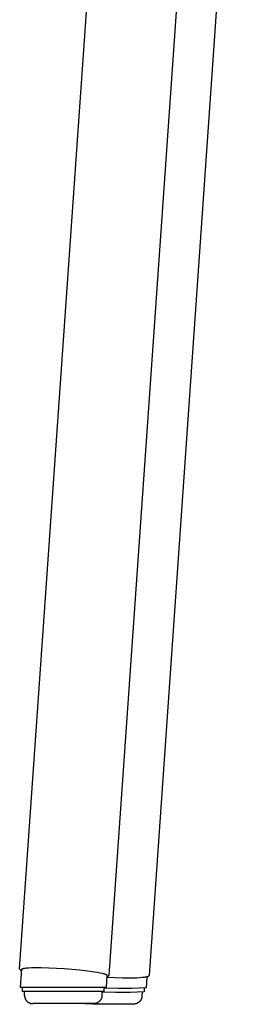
# Model space of a CAD drawing. Header units: millimetres. Extents: x 5000 to 6329, y 0 to 1857.
# Tile 3 of 9: x 5047 to 5101, y 1057 to 1298. Entities that reach past the tile are written whole.
import ezdxf

# ---------------------------------------------------------------- set-up
doc = ezdxf.new("R2010")
doc.units = ezdxf.units.MM
doc.layers.add('Make2D$Sichtbar$Kurven', color=7, linetype='Continuous', true_color=0x000000)

msp = doc.modelspace()

# ---------------------------------------------------------------- linework, layer by layer
at = {"layer": 'Make2D$Sichtbar$Kurven', "color": 18, "lineweight": -3, "true_color": 0x000000}
for p, q in [((5047.05, 1065.16), (5071.26, 1411.83)), ((5091.71, 1388.86), (5069, 1063.63)), ((5100.55, 1374.15), (5078.87, 1063.61)), ((5047.05, 1065.16), (5047.06, 1065.14)), ((5047.06, 1065.14), (5047.07, 1065.12)), ((5047.07, 1065.12), (5047.08, 1065.11)), ((5047.08, 1065.11), (5047.1, 1065.09)), ((5047.1, 1065.09), (5047.11, 1065.07)), ((5047.11, 1065.07), (5047.12, 1065.06)), ((5047.12, 1065.06), (5047.13, 1065.04)), ((5047.13, 1065.04), (5047.15, 1065.03)), ((5047.15, 1065.03), (5047.16, 1065.01)), ((5047.16, 1065.01), (5047.18, 1065)), ((5047.18, 1065), (5047.19, 1064.98)), ((5047.19, 1064.98), (5047.21, 1064.97)), ((5047.21, 1064.97), (5047.22, 1064.96)), ((5047.22, 1064.96), (5047.24, 1064.95)), ((5047.24, 1060.69), (5047.55, 1065.13)), ((5047.24, 1064.95), (5047.26, 1064.93)), ((5047.26, 1064.93), (5047.28, 1064.92)), ((5047.28, 1064.92), (5047.29, 1064.91)), ((5047.29, 1064.91), (5047.31, 1064.9)), ((5047.31, 1064.9), (5047.33, 1064.89)), ((5047.33, 1064.89), (5047.35, 1064.89)), ((5047.35, 1064.89), (5047.37, 1064.88)), ((5047.37, 1064.88), (5047.39, 1064.87)), ((5047.39, 1064.87), (5047.41, 1064.86)), ((5047.41, 1064.86), (5047.43, 1064.86)), ((5047.43, 1064.86), (5047.45, 1064.85)), ((5047.45, 1064.85), (5047.47, 1064.85)), ((5047.47, 1064.85), (5047.49, 1064.85)), ((5047.49, 1064.85), (5047.51, 1064.84)), ((5047.51, 1064.84), (5047.53, 1064.84)), ((5047.55, 1065.14), (5047.55, 1065.15)), ((5047.55, 1065.15), (5047.56, 1065.15)), ((5047.55, 1065.13), (5047.55, 1065.14)), ((5047.55, 1065.14), (5047.55, 1065.14)), ((5047.55, 1065.13), (5047.55, 1065.13)), ((5047.56, 1065.16), (5047.56, 1065.17)), ((5047.56, 1065.17), (5047.57, 1065.17)), ((5047.56, 1065.15), (5047.56, 1065.16)), ((5047.56, 1065.16), (5047.56, 1065.16)), ((5047.57, 1065.17), (5047.57, 1065.18)), ((5047.57, 1065.18), (5047.57, 1065.18)), ((5047.57, 1065.18), (5047.58, 1065.18)), ((5047.58, 1065.18), (5047.58, 1065.19)), ((5047.58, 1065.19), (5047.59, 1065.19)), ((5047.59, 1065.19), (5047.59, 1065.2)), ((5047.59, 1065.2), (5047.6, 1065.2)), ((5047.6, 1065.2), (5047.6, 1065.21)), ((5047.6, 1065.21), (5047.61, 1065.21)), ((5047.61, 1065.21), (5047.62, 1065.22)), ((5047.62, 1065.22), (5047.63, 1065.23)), ((5047.62, 1065.22), (5047.62, 1065.22)), ((5047.63, 1065.23), (5047.64, 1065.23)), ((5047.64, 1065.23), (5047.65, 1065.24)), ((5047.65, 1065.24), (5047.66, 1065.25)), ((5047.65, 1065.24), (5047.65, 1065.24)), ((5047.66, 1065.25), (5047.67, 1065.25)), ((5047.67, 1065.25), (5047.69, 1065.26)), ((5047.69, 1065.26), (5047.71, 1065.27)), ((5047.71, 1065.27), (5047.74, 1065.28)), ((5047.74, 1065.28), (5047.76, 1065.29)), ((5047.76, 1065.29), (5047.78, 1065.3)), ((5047.78, 1065.3), (5047.81, 1065.31)), ((5047.81, 1065.31), (5047.84, 1065.31)), ((5047.84, 1065.31), (5047.9, 1065.33)), ((5047.9, 1065.33), (5047.97, 1065.35)), ((5047.97, 1065.35), (5048.04, 1065.36)), ((5048.04, 1065.36), (5048.12, 1065.38)), ((5048.12, 1065.38), (5048.3, 1065.41)), ((5048.3, 1065.41), (5048.51, 1065.44)), ((5048.51, 1065.44), (5048.74, 1065.46)), ((5048.74, 1065.46), (5049.28, 1065.5)), ((5049.28, 1065.5), (5049.92, 1065.54)), ((5049.92, 1065.54), (5050.64, 1065.55)), ((5050.64, 1065.55), (5052.32, 1065.56)), ((5052.32, 1065.56), (5054.19, 1065.51)), ((5054.19, 1065.51), (5058.02, 1065.31)), ((5058.02, 1065.31), (5061.88, 1064.98)), ((5061.88, 1064.98), (5063.76, 1064.76)), ((5063.76, 1064.76), (5065.43, 1064.53)), ((5065.43, 1064.53), (5066.16, 1064.41)), ((5066.16, 1064.41), (5066.79, 1064.29)), ((5066.79, 1064.29), (5067.33, 1064.17)), ((5067.33, 1064.17), (5067.56, 1064.11)), ((5067.56, 1064.11), (5067.76, 1064.06)), ((5067.76, 1064.06), (5067.94, 1064)), ((5067.94, 1064), (5068.02, 1063.97)), ((5068.02, 1063.97), (5068.09, 1063.95)), ((5068.09, 1063.95), (5068.16, 1063.92)), ((5068.16, 1063.92), (5068.22, 1063.9)), ((5068.22, 1063.9), (5068.25, 1063.88)), ((5068.25, 1063.88), (5068.28, 1063.87)), ((5068.28, 1063.87), (5068.3, 1063.86)), ((5068.5, 1063.66), (5068.29, 1060.69)), ((5068.3, 1063.86), (5068.32, 1063.85)), ((5068.32, 1063.85), (5068.35, 1063.83)), ((5068.35, 1063.83), (5068.37, 1063.82)), ((5068.37, 1063.82), (5068.38, 1063.81)), ((5068.38, 1063.81), (5068.4, 1063.8)), ((5068.4, 1063.8), (5068.41, 1063.79)), ((5068.41, 1063.79), (5068.42, 1063.79)), ((5068.42, 1063.79), (5068.43, 1063.78)), ((5068.43, 1063.78), (5068.43, 1063.78)), ((5068.43, 1063.78), (5068.44, 1063.77)), ((5068.44, 1063.77), (5068.45, 1063.76)), ((5068.45, 1063.76), (5068.45, 1063.76)), ((5068.45, 1063.76), (5068.46, 1063.75)), ((5068.46, 1063.75), (5068.46, 1063.75)), ((5068.46, 1063.75), (5068.47, 1063.74)), ((5068.47, 1063.74), (5068.47, 1063.74)), ((5068.47, 1063.74), (5068.48, 1063.73)), ((5068.48, 1063.73), (5068.48, 1063.73)), ((5068.48, 1063.73), (5068.48, 1063.72)), ((5068.48, 1063.72), (5068.49, 1063.72)), ((5068.48, 1063.38), (5068.5, 1063.38)), ((5068.49, 1063.72), (5068.49, 1063.71)), ((5068.49, 1063.71), (5068.49, 1063.7)), ((5068.49, 1063.7), (5068.49, 1063.7)), ((5068.49, 1063.7), (5068.49, 1063.69)), ((5068.49, 1063.69), (5068.5, 1063.69)), ((5068.5, 1063.69), (5068.5, 1063.68)), ((5068.5, 1063.68), (5068.5, 1063.68)), ((5068.5, 1063.68), (5068.5, 1063.67)), ((5068.5, 1063.67), (5068.5, 1063.66)), ((5068.5, 1063.67), (5068.5, 1063.67)), ((5068.5, 1063.38), (5068.52, 1063.38)), ((5068.52, 1063.38), (5068.54, 1063.38)), ((5068.54, 1063.38), (5068.56, 1063.38)), ((5068.56, 1063.38), (5068.58, 1063.38)), ((5068.58, 1063.38), (5068.6, 1063.38)), ((5068.6, 1063.38), (5068.62, 1063.39)), ((5068.62, 1063.39), (5068.64, 1063.39)), ((5068.64, 1063.39), (5068.66, 1063.4)), ((5068.66, 1063.4), (5068.68, 1063.4)), ((5068.68, 1063.4), (5068.7, 1063.41)), ((5068.7, 1063.41), (5068.72, 1063.42)), ((5068.72, 1063.42), (5068.74, 1063.42)), ((5068.74, 1063.42), (5068.76, 1063.43)), ((5068.76, 1063.43), (5068.78, 1063.44)), ((5068.78, 1063.44), (5068.8, 1063.45)), ((5068.8, 1063.45), (5068.82, 1063.46)), ((5068.82, 1063.46), (5068.83, 1063.47)), ((5068.83, 1063.47), (5068.85, 1063.48)), ((5068.85, 1063.48), (5068.87, 1063.5)), ((5068.87, 1063.5), (5068.88, 1063.51)), ((5068.88, 1063.51), (5068.9, 1063.52)), ((5068.9, 1063.52), (5068.92, 1063.53)), ((5068.92, 1063.53), (5068.93, 1063.55)), ((5068.93, 1063.55), (5068.95, 1063.56)), ((5068.95, 1063.56), (5068.96, 1063.58)), ((5068.96, 1063.58), (5068.97, 1063.6)), ((5068.97, 1063.6), (5068.99, 1063.61)), ((5068.99, 1063.61), (5069, 1063.63)), ((5078.03, 1063.2), (5077.93, 1063.18)), ((5078.13, 1063.22), (5078.03, 1063.2)), ((5078.22, 1063.24), (5078.13, 1063.22)), ((5078.34, 1063.27), (5078.15, 1060.57)), ((5078.3, 1063.26), (5078.22, 1063.24)), ((5078.38, 1063.29), (5078.3, 1063.26)), ((5078.45, 1063.31), (5078.38, 1063.29)), ((5078.52, 1063.33), (5078.45, 1063.31)), ((5078.55, 1063.34), (5078.52, 1063.33)), ((5078.58, 1063.36), (5078.55, 1063.34)), ((5078.61, 1063.37), (5078.58, 1063.36)), ((5078.63, 1063.38), (5078.61, 1063.37)), ((5078.66, 1063.39), (5078.63, 1063.38)), ((5078.68, 1063.4), (5078.66, 1063.39)), ((5078.7, 1063.42), (5078.68, 1063.4)), ((5078.72, 1063.43), (5078.7, 1063.42)), ((5078.73, 1063.44), (5078.72, 1063.43)), ((5078.74, 1063.44), (5078.73, 1063.44)), ((5078.75, 1063.45), (5078.74, 1063.44)), ((5078.76, 1063.45), (5078.75, 1063.45)), ((5078.77, 1063.46), (5078.76, 1063.45)), ((5078.78, 1063.47), (5078.77, 1063.46)), ((5078.79, 1063.48), (5078.78, 1063.47)), ((5078.78, 1063.47), (5078.78, 1063.47)), ((5078.8, 1063.49), (5078.79, 1063.48)), ((5078.81, 1063.5), (5078.8, 1063.49)), ((5078.8, 1063.49), (5078.8, 1063.49)), ((5078.82, 1063.51), (5078.81, 1063.5)), ((5078.83, 1063.52), (5078.82, 1063.51)), ((5078.82, 1063.51), (5078.82, 1063.51)), ((5078.84, 1063.53), (5078.83, 1063.52)), ((5078.83, 1063.52), (5078.83, 1063.52)), ((5078.85, 1063.55), (5078.84, 1063.54)), ((5078.84, 1063.54), (5078.84, 1063.54)), ((5078.84, 1063.54), (5078.84, 1063.53)), ((5078.86, 1063.57), (5078.85, 1063.56)), ((5078.85, 1063.56), (5078.85, 1063.56)), ((5078.85, 1063.56), (5078.85, 1063.55)), ((5078.87, 1063.61), (5078.86, 1063.6)), ((5078.86, 1063.6), (5078.86, 1063.6)), ((5078.86, 1063.6), (5078.86, 1063.59)), ((5078.86, 1063.59), (5078.86, 1063.58)), ((5078.86, 1063.58), (5078.86, 1063.58)), ((5078.86, 1063.58), (5078.86, 1063.57)), ((5070.4, 1062.99), (5068.46, 1063.09)), ((5072.35, 1062.93), (5070.4, 1062.99)), ((5074.2, 1062.92), (5072.35, 1062.93)), ((5075.06, 1062.94), (5074.2, 1062.92)), ((5075.85, 1062.97), (5075.06, 1062.94)), ((5076.55, 1063.01), (5075.85, 1062.97)), ((5077.17, 1063.07), (5076.55, 1063.01)), ((5077.45, 1063.11), (5077.17, 1063.07)), ((5077.7, 1063.14), (5077.45, 1063.11)), ((5077.93, 1063.18), (5077.7, 1063.14)), ((5068.29, 1060.69), (5047.24, 1060.69)), ((5047.77, 1059.69), (5047.77, 1060.69)), ((5067.77, 1059.69), (5047.77, 1059.69)), ((5048.27, 1058.69), (5048.27, 1059.69)), ((5048.27, 1058.69), (5048.27, 1058.62)), ((5048.27, 1058.62), (5048.27, 1058.56)), ((5048.27, 1058.56), (5048.28, 1058.49)), ((5048.28, 1058.49), (5048.28, 1058.42)), ((5048.28, 1058.42), (5048.29, 1058.35)), ((5067.25, 1058.42), (5067.24, 1058.35)), ((5067.26, 1058.49), (5067.25, 1058.42)), ((5067.27, 1058.69), (5067.26, 1058.62)), ((5067.26, 1058.62), (5067.26, 1058.56)), ((5067.26, 1058.56), (5067.26, 1058.49)), ((5067.27, 1059.69), (5067.27, 1058.69)), ((5070.72, 1059.44), (5067.27, 1059.51)), ((5067.77, 1060.69), (5067.77, 1059.69)), ((5071.23, 1060.43), (5067.77, 1060.49)), ((5074.17, 1059.46), (5070.72, 1059.44)), ((5074.69, 1060.45), (5071.23, 1060.43)), ((5077.62, 1059.57), (5074.17, 1059.46)), ((5078.15, 1060.57), (5074.69, 1060.45)), ((5077.1, 1058.39), (5077.09, 1058.34)), ((5077.11, 1058.48), (5077.1, 1058.44)), ((5077.1, 1058.44), (5077.1, 1058.39)), ((5077.12, 1059.52), (5077.11, 1058.58)), ((5077.11, 1058.58), (5077.11, 1058.53)), ((5077.11, 1058.53), (5077.11, 1058.48)), ((5077.63, 1060.51), (5077.62, 1059.57)), ((5048.29, 1058.35), (5048.31, 1058.29)), ((5048.31, 1058.29), (5048.32, 1058.22)), ((5048.32, 1058.22), (5048.34, 1058.15)), ((5048.34, 1058.15), (5048.36, 1058.09)), ((5048.36, 1058.09), (5048.38, 1058.02)), ((5048.38, 1058.02), (5048.41, 1057.96)), ((5048.41, 1057.96), (5048.43, 1057.9)), ((5048.43, 1057.9), (5048.46, 1057.83)), ((5048.46, 1057.83), (5048.49, 1057.77)), ((5048.49, 1057.77), (5048.52, 1057.71)), ((5048.52, 1057.71), (5048.56, 1057.65)), ((5048.56, 1057.65), (5048.59, 1057.6)), ((5048.59, 1057.6), (5048.63, 1057.54)), ((5048.63, 1057.54), (5048.67, 1057.48)), ((5048.67, 1057.48), (5048.71, 1057.43)), ((5048.71, 1057.43), (5048.76, 1057.38)), ((5048.76, 1057.38), (5048.8, 1057.33)), ((5048.8, 1057.33), (5048.85, 1057.28)), ((5048.85, 1057.28), (5048.9, 1057.23)), ((5048.9, 1057.23), (5048.95, 1057.19)), ((5048.95, 1057.19), (5049, 1057.14)), ((5049, 1057.14), (5049.06, 1057.1)), ((5049.06, 1057.1), (5049.11, 1057.06)), ((5049.11, 1057.06), (5049.17, 1057.02)), ((5049.17, 1057.02), (5049.23, 1056.98)), ((5049.23, 1056.98), (5049.29, 1056.95)), ((5049.29, 1056.95), (5049.35, 1056.92)), ((5049.35, 1056.92), (5049.41, 1056.89)), ((5049.41, 1056.89), (5049.47, 1056.86)), ((5049.47, 1056.86), (5049.53, 1056.83)), ((5049.53, 1056.83), (5049.6, 1056.81)), ((5049.6, 1056.81), (5049.66, 1056.79)), ((5049.66, 1056.79), (5049.73, 1056.77)), ((5049.73, 1056.77), (5049.79, 1056.75)), ((5049.79, 1056.75), (5049.86, 1056.73)), ((5049.86, 1056.73), (5049.93, 1056.72)), ((5049.93, 1056.72), (5049.99, 1056.71)), ((5049.99, 1056.71), (5050.06, 1056.7)), ((5050.06, 1056.7), (5050.13, 1056.7)), ((5050.13, 1056.7), (5050.2, 1056.69)), ((5050.2, 1056.69), (5050.27, 1056.69)), ((5065.27, 1056.69), (5050.27, 1056.69)), ((5065.01, 1056.59), (5060.98, 1056.69)), ((5073.24, 1056.53), (5065.01, 1056.59)), ((5065.33, 1056.69), (5065.27, 1056.69)), ((5065.4, 1056.7), (5065.33, 1056.69)), ((5065.47, 1056.7), (5065.4, 1056.7)), ((5065.54, 1056.71), (5065.47, 1056.7)), ((5065.61, 1056.72), (5065.54, 1056.71)), ((5065.67, 1056.73), (5065.61, 1056.72)), ((5065.74, 1056.75), (5065.67, 1056.73)), ((5065.81, 1056.77), (5065.74, 1056.75)), ((5065.87, 1056.79), (5065.81, 1056.77)), ((5065.94, 1056.81), (5065.87, 1056.79)), ((5066, 1056.83), (5065.94, 1056.81)), ((5066.06, 1056.86), (5066, 1056.83)), ((5066.12, 1056.89), (5066.06, 1056.86)), ((5066.19, 1056.92), (5066.12, 1056.89)), ((5066.25, 1056.95), (5066.19, 1056.92)), ((5066.31, 1056.98), (5066.25, 1056.95)), ((5066.36, 1057.02), (5066.31, 1056.98)), ((5066.42, 1057.06), (5066.36, 1057.02)), ((5066.47, 1057.1), (5066.42, 1057.06)), ((5066.53, 1057.14), (5066.47, 1057.1)), ((5066.58, 1057.19), (5066.53, 1057.14)), ((5066.63, 1057.23), (5066.58, 1057.19)), ((5066.68, 1057.28), (5066.63, 1057.23)), ((5066.73, 1057.33), (5066.68, 1057.28)), ((5066.77, 1057.38), (5066.73, 1057.33)), ((5066.82, 1057.43), (5066.77, 1057.38)), ((5066.86, 1057.48), (5066.82, 1057.43)), ((5066.9, 1057.54), (5066.86, 1057.48)), ((5066.94, 1057.6), (5066.9, 1057.54)), ((5066.97, 1057.65), (5066.94, 1057.6)), ((5067.01, 1057.71), (5066.97, 1057.65)), ((5067.04, 1057.77), (5067.01, 1057.71)), ((5067.07, 1057.83), (5067.04, 1057.77)), ((5067.1, 1057.9), (5067.07, 1057.83)), ((5067.13, 1057.96), (5067.1, 1057.9)), ((5067.15, 1058.02), (5067.13, 1057.96)), ((5067.17, 1058.09), (5067.15, 1058.02)), ((5067.19, 1058.15), (5067.17, 1058.09)), ((5067.21, 1058.22), (5067.19, 1058.15)), ((5067.22, 1058.29), (5067.21, 1058.22)), ((5067.24, 1058.35), (5067.22, 1058.29)), ((5074.74, 1056.56), (5073.24, 1056.53)), ((5075.05, 1056.58), (5074.74, 1056.56)), ((5075.14, 1056.58), (5075.05, 1056.58)), ((5075.24, 1056.59), (5075.14, 1056.58)), ((5075.32, 1056.6), (5075.24, 1056.59)), ((5075.36, 1056.61), (5075.32, 1056.6)), ((5075.41, 1056.62), (5075.36, 1056.61)), ((5075.5, 1056.63), (5075.41, 1056.62)), ((5075.54, 1056.64), (5075.5, 1056.63)), ((5075.59, 1056.65), (5075.54, 1056.64)), ((5075.64, 1056.67), (5075.59, 1056.65)), ((5075.69, 1056.68), (5075.64, 1056.67)), ((5075.75, 1056.7), (5075.69, 1056.68)), ((5075.82, 1056.73), (5075.75, 1056.7)), ((5075.85, 1056.74), (5075.82, 1056.73)), ((5075.89, 1056.76), (5075.85, 1056.74)), ((5075.92, 1056.77), (5075.89, 1056.76)), ((5075.96, 1056.79), (5075.92, 1056.77)), ((5076.02, 1056.82), (5075.96, 1056.79)), ((5076.07, 1056.85), (5076.02, 1056.82)), ((5076.13, 1056.88), (5076.07, 1056.85)), ((5076.18, 1056.91), (5076.13, 1056.88)), ((5076.23, 1056.94), (5076.18, 1056.91)), ((5076.27, 1056.97), (5076.23, 1056.94)), ((5076.31, 1057), (5076.27, 1056.97)), ((5076.35, 1057.03), (5076.31, 1057)), ((5076.39, 1057.06), (5076.35, 1057.03)), ((5076.43, 1057.1), (5076.39, 1057.06)), ((5076.47, 1057.13), (5076.43, 1057.1)), ((5076.51, 1057.17), (5076.47, 1057.13)), ((5076.54, 1057.2), (5076.51, 1057.17)), ((5076.58, 1057.24), (5076.54, 1057.2)), ((5076.61, 1057.28), (5076.58, 1057.24)), ((5076.65, 1057.32), (5076.61, 1057.28)), ((5076.68, 1057.36), (5076.65, 1057.32)), ((5076.71, 1057.4), (5076.68, 1057.36)), ((5076.74, 1057.44), (5076.71, 1057.4)), ((5076.77, 1057.48), (5076.74, 1057.44)), ((5076.8, 1057.52), (5076.77, 1057.48)), ((5076.82, 1057.57), (5076.8, 1057.52)), ((5076.85, 1057.61), (5076.82, 1057.57)), ((5076.87, 1057.66), (5076.85, 1057.61)), ((5076.9, 1057.7), (5076.87, 1057.66)), ((5076.92, 1057.75), (5076.9, 1057.7)), ((5076.94, 1057.8), (5076.92, 1057.75)), ((5076.96, 1057.84), (5076.94, 1057.8)), ((5076.98, 1057.89), (5076.96, 1057.84)), ((5077, 1057.93), (5076.98, 1057.89)), ((5077.01, 1057.98), (5077, 1057.93)), ((5077.03, 1058.02), (5077.01, 1057.98)), ((5077.04, 1058.07), (5077.03, 1058.02)), ((5077.05, 1058.11), (5077.04, 1058.07)), ((5077.06, 1058.16), (5077.05, 1058.11)), ((5077.07, 1058.2), (5077.06, 1058.16)), ((5077.08, 1058.25), (5077.07, 1058.2)), ((5077.09, 1058.3), (5077.08, 1058.25)), ((5077.09, 1058.34), (5077.09, 1058.3))]:
    msp.add_line(p, q, dxfattribs=at)

doc.saveas('drawing.dxf')
